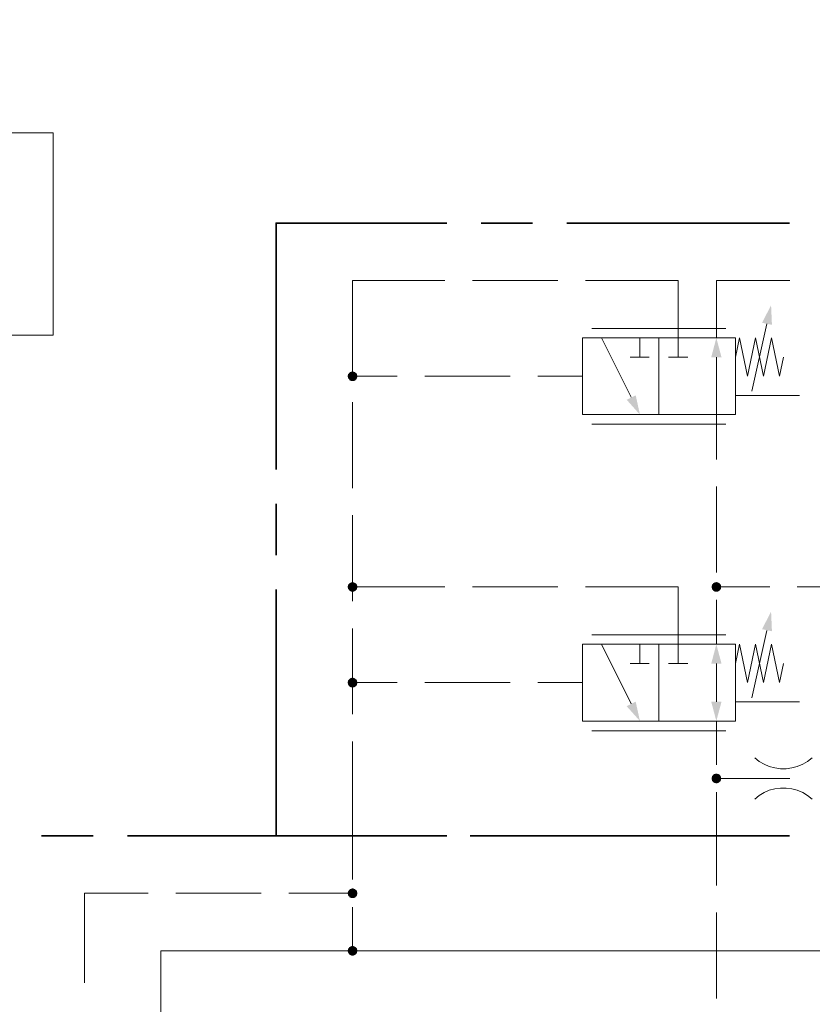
# Model space of a CAD drawing. Header units: millimetres. Extents: x 0 to 138, y 0 to 47.
# Tile 43 of 167: x 31.94 to 33.76, y 6.57 to 8.84. Entities that reach past the tile are written whole.
import ezdxf

# ---------------------------------------------------------------- set-up
doc = ezdxf.new("R2010")
doc.units = ezdxf.units.MM
doc.layers.add('PDF_Geomertry', color=7, linetype='Continuous')
doc.layers.add('PDF_Solid Fills', color=7, linetype='Continuous')

msp = doc.modelspace()

# ---------------------------------------------------------------- hatches: boundary and pattern name
at = {"layer": 'PDF_Solid Fills', "transparency": 33554559}
for points in [[(32.7021, 8.0174), (32.691, 8.0187), (32.6918, 8.0201)], [(32.7021, 8.0174), (32.691, 8.0174), (32.691, 8.0187)], [(32.7021, 8.0174), (32.691, 8.016), (32.691, 8.0174)], [(32.7021, 8.0174), (32.6918, 8.0146), (32.691, 8.016)], [(32.7021, 8.0174), (32.6918, 8.0215), (32.6924, 8.0229)], [(32.7021, 8.0174), (32.6918, 8.0201), (32.6918, 8.0215)], [(32.7021, 8.0174), (32.6918, 8.0132), (32.6918, 8.0146)], [(32.7021, 8.0174), (32.6924, 8.0118), (32.6918, 8.0132)], [(32.7021, 8.0174), (32.6924, 8.0229), (32.6938, 8.0235)], [(32.7021, 8.0174), (32.6938, 8.0104), (32.6924, 8.0118)], [(32.7021, 8.0174), (32.6938, 8.0235), (32.6946, 8.0249)], [(32.7021, 8.0174), (32.6946, 8.0096), (32.6938, 8.0104)], [(32.7021, 8.0174), (32.6946, 8.0249), (32.6951, 8.0257)], [(32.7021, 8.0174), (32.6951, 8.0082), (32.6946, 8.0096)], [(32.7021, 8.0174), (32.6951, 8.0257), (32.6965, 8.0271)], [(32.7021, 8.0174), (32.6965, 8.0076), (32.6951, 8.0082)], [(32.7021, 8.0174), (32.6965, 8.0271), (32.6979, 8.0271)], [(32.7021, 8.0174), (32.6979, 8.0068), (32.6965, 8.0076)], [(32.7021, 8.0174), (32.6979, 8.0271), (32.6993, 8.0276)], [(32.7021, 8.0174), (32.6993, 8.0063), (32.6979, 8.0068)], [(32.7021, 8.0174), (32.6993, 8.0276), (32.7007, 8.0276)], [(32.7021, 8.0174), (32.7007, 8.0063), (32.6993, 8.0063)], [(32.7021, 8.0174), (32.7007, 8.0276), (32.7021, 8.0285)], [(32.7021, 8.0174), (32.7021, 8.0063), (32.7007, 8.0063)], [(32.7021, 8.0174), (32.7021, 8.0285), (32.7035, 8.0276)], [(32.7021, 8.0174), (32.7049, 8.0276), (32.7063, 8.0271)], [(32.7021, 8.0174), (32.7035, 8.0276), (32.7049, 8.0276)], [(32.7021, 8.0174), (32.7076, 8.0271), (32.709, 8.0257)], [(32.7021, 8.0174), (32.7063, 8.0271), (32.7076, 8.0271)], [(32.7021, 8.0174), (32.709, 8.0257), (32.7099, 8.0249)], [(32.7021, 8.0174), (32.7099, 8.0249), (32.7113, 8.0235)], [(32.7021, 8.0174), (32.7113, 8.0235), (32.7118, 8.0229)], [(32.7021, 8.0174), (32.7118, 8.0229), (32.7126, 8.0215)], [(32.7021, 8.0174), (32.7126, 8.0215), (32.7126, 8.0201)], [(32.7021, 8.0174), (32.7126, 8.0201), (32.7132, 8.0187)], [(32.7021, 8.0174), (32.7132, 8.0187), (32.7132, 8.0174)], [(32.7021, 8.0174), (32.7035, 8.0063), (32.7021, 8.0063)], [(32.7021, 8.0174), (32.7049, 8.0063), (32.7035, 8.0063)], [(32.7021, 8.0174), (32.7063, 8.0068), (32.7049, 8.0063)], [(32.7021, 8.0174), (32.7076, 8.0076), (32.7063, 8.0068)], [(32.7021, 8.0174), (32.709, 8.0082), (32.7076, 8.0076)], [(32.7021, 8.0174), (32.7099, 8.0096), (32.709, 8.0082)], [(32.7021, 8.0174), (32.7113, 8.0104), (32.7099, 8.0096)], [(32.7021, 8.0174), (32.7118, 8.0118), (32.7113, 8.0104)], [(32.7021, 8.0174), (32.7126, 8.0132), (32.7118, 8.0118)], [(32.7021, 8.0174), (32.7126, 8.0146), (32.7126, 8.0132)], [(32.7021, 8.0174), (32.7132, 8.016), (32.7126, 8.0146)], [(32.7021, 8.0174), (32.7132, 8.0174), (32.7132, 8.016)], [(32.7021, 7.5332), (32.691, 7.5346), (32.6918, 7.536)], [(32.7021, 7.5332), (32.6918, 7.5374), (32.6924, 7.5387)], [(32.7021, 7.5332), (32.6918, 7.536), (32.6918, 7.5374)], [(32.7021, 7.5332), (32.6924, 7.5387), (32.6938, 7.5396)], [(32.7021, 7.5332), (32.6938, 7.5396), (32.6946, 7.541)], [(32.7021, 7.5332), (32.6946, 7.541), (32.6951, 7.5415)], [(32.7021, 7.5332), (32.6951, 7.5415), (32.6965, 7.5424)], [(32.7021, 7.5332), (32.6965, 7.5424), (32.6979, 7.5429)], [(32.7021, 7.5332), (32.6979, 7.5429), (32.6993, 7.5438)], [(32.7021, 7.5332), (32.6993, 7.5438), (32.7007, 7.5438)], [(32.7021, 7.5332), (32.7007, 7.5438), (32.7021, 7.5443)], [(32.7021, 7.5332), (32.7021, 7.5443), (32.7035, 7.5438)], [(32.7021, 7.5332), (32.7049, 7.5438), (32.7063, 7.5429)], [(32.7021, 7.5332), (32.7035, 7.5438), (32.7049, 7.5438)], [(32.7021, 7.5332), (32.7063, 7.5429), (32.7076, 7.5424)], [(32.7021, 7.5332), (32.7076, 7.5424), (32.709, 7.5415)], [(32.7021, 7.5332), (32.709, 7.5415), (32.7099, 7.541)], [(32.7021, 7.5332), (32.7099, 7.541), (32.7113, 7.5396)], [(32.7021, 7.5332), (32.7113, 7.5396), (32.7118, 7.5387)], [(32.7021, 7.5332), (32.7118, 7.5387), (32.7126, 7.5374)], [(32.7021, 7.5332), (32.7126, 7.5374), (32.7126, 7.536)], [(32.7021, 7.5332), (32.7126, 7.536), (32.7132, 7.5346)], [(33.5382, 7.5332), (33.5271, 7.5346), (33.5279, 7.536)], [(33.5382, 7.5332), (33.5279, 7.5374), (33.5285, 7.5387)], [(33.5382, 7.5332), (33.5279, 7.536), (33.5279, 7.5374)], [(33.5382, 7.5332), (33.5285, 7.5387), (33.5299, 7.5396)], [(33.5382, 7.5332), (33.5299, 7.5396), (33.5307, 7.541)], [(33.5382, 7.5332), (33.5307, 7.541), (33.5313, 7.5415)], [(33.5382, 7.5332), (33.5313, 7.5415), (33.5326, 7.5424)], [(33.5382, 7.5332), (33.5326, 7.5424), (33.534, 7.5429)], [(33.5382, 7.5332), (33.534, 7.5429), (33.5354, 7.5438)], [(33.5382, 7.5332), (33.5354, 7.5438), (33.5368, 7.5438)], [(33.5382, 7.5332), (33.5368, 7.5438), (33.5382, 7.5443)], [(33.5382, 7.5332), (33.5382, 7.5443), (33.5396, 7.5438)], [(33.5382, 7.5332), (33.541, 7.5438), (33.5424, 7.5429)], [(33.5382, 7.5332), (33.5396, 7.5438), (33.541, 7.5438)], [(33.5382, 7.5332), (33.5424, 7.5429), (33.5437, 7.5424)], [(33.5382, 7.5332), (33.5437, 7.5424), (33.5451, 7.5415)], [(33.5382, 7.5332), (33.5451, 7.5415), (33.546, 7.541)], [(33.5382, 7.5332), (33.546, 7.541), (33.5474, 7.5396)], [(33.5382, 7.5332), (33.5474, 7.5396), (33.5479, 7.5387)], [(33.5382, 7.5332), (33.5479, 7.5387), (33.5487, 7.5374)], [(33.5382, 7.5332), (33.5487, 7.5374), (33.5487, 7.536)], [(33.5382, 7.5332), (33.5487, 7.536), (33.5493, 7.5346)], [(32.7021, 7.5332), (32.691, 7.5332), (32.691, 7.5346)], [(32.7021, 7.5332), (32.691, 7.5318), (32.691, 7.5332)], [(32.7021, 7.5332), (32.6918, 7.5304), (32.691, 7.5318)], [(32.7021, 7.5332), (32.6918, 7.529), (32.6918, 7.5304)], [(32.7021, 7.5332), (32.6924, 7.5276), (32.6918, 7.529)], [(32.7021, 7.5332), (32.6938, 7.5263), (32.6924, 7.5276)], [(32.7021, 7.5332), (32.6946, 7.5257), (32.6938, 7.5263)], [(32.7021, 7.5332), (32.6951, 7.5243), (32.6946, 7.5257)], [(32.7021, 7.5332), (32.6965, 7.5235), (32.6951, 7.5243)], [(32.7021, 7.5332), (32.6979, 7.5229), (32.6965, 7.5235)], [(32.7021, 7.5332), (32.6993, 7.5221), (32.6979, 7.5229)], [(32.7021, 7.5332), (32.7007, 7.5221), (32.6993, 7.5221)], [(32.7021, 7.5332), (32.7021, 7.5221), (32.7007, 7.5221)], [(32.7021, 7.5332), (32.7132, 7.5346), (32.7132, 7.5332)], [(32.7021, 7.5332), (32.7035, 7.5221), (32.7021, 7.5221)], [(32.7021, 7.5332), (32.7049, 7.5221), (32.7035, 7.5221)], [(32.7021, 7.5332), (32.7063, 7.5229), (32.7049, 7.5221)], [(32.7021, 7.5332), (32.7076, 7.5235), (32.7063, 7.5229)], [(32.7021, 7.5332), (32.709, 7.5243), (32.7076, 7.5235)], [(32.7021, 7.5332), (32.7099, 7.5257), (32.709, 7.5243)], [(32.7021, 7.5332), (32.7113, 7.5263), (32.7099, 7.5257)], [(32.7021, 7.5332), (32.7118, 7.5276), (32.7113, 7.5263)], [(32.7021, 7.5332), (32.7126, 7.529), (32.7118, 7.5276)], [(32.7021, 7.5332), (32.7126, 7.5304), (32.7126, 7.529)], [(32.7021, 7.5332), (32.7132, 7.5318), (32.7126, 7.5304)], [(32.7021, 7.5332), (32.7132, 7.5332), (32.7132, 7.5318)], [(33.5382, 7.5332), (33.5271, 7.5332), (33.5271, 7.5346)], [(33.5382, 7.5332), (33.5271, 7.5318), (33.5271, 7.5332)], [(33.5382, 7.5332), (33.5279, 7.5304), (33.5271, 7.5318)], [(33.5382, 7.5332), (33.5279, 7.529), (33.5279, 7.5304)], [(33.5382, 7.5332), (33.5285, 7.5276), (33.5279, 7.529)], [(33.5382, 7.5332), (33.5299, 7.5263), (33.5285, 7.5276)], [(33.5382, 7.5332), (33.5307, 7.5257), (33.5299, 7.5263)], [(33.5382, 7.5332), (33.5313, 7.5243), (33.5307, 7.5257)], [(33.5382, 7.5332), (33.5326, 7.5235), (33.5313, 7.5243)], [(33.5382, 7.5332), (33.534, 7.5229), (33.5326, 7.5235)], [(33.5382, 7.5332), (33.5354, 7.5221), (33.534, 7.5229)], [(33.5382, 7.5332), (33.5368, 7.5221), (33.5354, 7.5221)], [(33.5382, 7.5332), (33.5382, 7.5221), (33.5368, 7.5221)], [(33.5382, 7.5332), (33.5493, 7.5346), (33.5493, 7.5332)], [(33.5382, 7.5332), (33.5396, 7.5221), (33.5382, 7.5221)], [(33.5382, 7.5332), (33.541, 7.5221), (33.5396, 7.5221)], [(33.5382, 7.5332), (33.5424, 7.5229), (33.541, 7.5221)], [(33.5382, 7.5332), (33.5437, 7.5235), (33.5424, 7.5229)], [(33.5382, 7.5332), (33.5451, 7.5243), (33.5437, 7.5235)], [(33.5382, 7.5332), (33.546, 7.5257), (33.5451, 7.5243)], [(33.5382, 7.5332), (33.5474, 7.5263), (33.546, 7.5257)], [(33.5382, 7.5332), (33.5479, 7.5276), (33.5474, 7.5263)], [(33.5382, 7.5332), (33.5487, 7.529), (33.5479, 7.5276)], [(33.5382, 7.5332), (33.5487, 7.5304), (33.5487, 7.529)], [(33.5382, 7.5332), (33.5493, 7.5318), (33.5487, 7.5304)], [(33.5382, 7.5332), (33.5493, 7.5332), (33.5493, 7.5318)], [(32.7021, 7.3132), (32.691, 7.3146), (32.6918, 7.316)], [(32.7021, 7.3132), (32.691, 7.3132), (32.691, 7.3146)], [(32.7021, 7.3132), (32.691, 7.3118), (32.691, 7.3132)], [(32.7021, 7.3132), (32.6918, 7.3104), (32.691, 7.3118)], [(32.7021, 7.3132), (32.6918, 7.3174), (32.6924, 7.3188)], [(32.7021, 7.3132), (32.6918, 7.316), (32.6918, 7.3174)], [(32.7021, 7.3132), (32.6918, 7.309), (32.6918, 7.3104)], [(32.7021, 7.3132), (32.6924, 7.3076), (32.6918, 7.309)], [(32.7021, 7.3132), (32.6924, 7.3188), (32.6938, 7.3201)], [(32.7021, 7.3132), (32.6938, 7.3063), (32.6924, 7.3076)], [(32.7021, 7.3132), (32.6938, 7.3201), (32.6946, 7.3207)], [(32.7021, 7.3132), (32.6946, 7.3054), (32.6938, 7.3063)], [(32.7021, 7.3132), (32.6946, 7.3207), (32.6951, 7.3215)], [(32.7021, 7.3132), (32.6951, 7.304), (32.6946, 7.3054)], [(32.7021, 7.3132), (32.6951, 7.3215), (32.6965, 7.3229)], [(32.7021, 7.3132), (32.6965, 7.3035), (32.6951, 7.304)], [(32.7021, 7.3132), (32.6965, 7.3229), (32.6979, 7.3235)], [(32.7021, 7.3132), (32.6979, 7.3026), (32.6965, 7.3035)], [(32.7021, 7.3132), (32.6979, 7.3235), (32.6993, 7.3235)], [(32.7021, 7.3132), (32.6993, 7.3026), (32.6979, 7.3026)], [(32.7021, 7.3132), (32.6993, 7.3235), (32.7007, 7.3243)], [(32.7021, 7.3132), (32.7007, 7.3021), (32.6993, 7.3026)], [(32.7021, 7.3132), (32.7007, 7.3243), (32.7021, 7.3243)], [(32.7021, 7.3132), (32.7021, 7.3021), (32.7007, 7.3021)], [(32.7021, 7.3132), (32.7035, 7.3243), (32.7049, 7.3235)], [(32.7021, 7.3132), (32.7021, 7.3243), (32.7035, 7.3243)], [(32.7021, 7.3132), (32.7063, 7.3235), (32.7076, 7.3229)], [(32.7021, 7.3132), (32.7049, 7.3235), (32.7063, 7.3235)], [(32.7021, 7.3132), (32.7076, 7.3229), (32.709, 7.3215)], [(32.7021, 7.3132), (32.709, 7.3215), (32.7099, 7.3207)], [(32.7021, 7.3132), (32.7099, 7.3207), (32.7113, 7.3201)], [(32.7021, 7.3132), (32.7113, 7.3201), (32.7118, 7.3188)], [(32.7021, 7.3132), (32.7118, 7.3188), (32.7126, 7.3174)], [(32.7021, 7.3132), (32.7126, 7.3174), (32.7126, 7.316)], [(32.7021, 7.3132), (32.7126, 7.316), (32.7132, 7.3146)], [(32.7021, 7.3132), (32.7132, 7.3146), (32.7132, 7.3132)], [(32.7021, 7.3132), (32.7035, 7.3021), (32.7021, 7.3021)], [(32.7021, 7.3132), (32.7049, 7.3026), (32.7035, 7.3021)], [(32.7021, 7.3132), (32.7063, 7.3026), (32.7049, 7.3026)], [(32.7021, 7.3132), (32.7076, 7.3035), (32.7063, 7.3026)], [(32.7021, 7.3132), (32.709, 7.304), (32.7076, 7.3035)], [(32.7021, 7.3132), (32.7099, 7.3054), (32.709, 7.304)], [(32.7021, 7.3132), (32.7113, 7.3063), (32.7099, 7.3054)], [(32.7021, 7.3132), (32.7118, 7.3076), (32.7113, 7.3063)], [(32.7021, 7.3132), (32.7126, 7.309), (32.7118, 7.3076)], [(32.7021, 7.3132), (32.7126, 7.3104), (32.7126, 7.309)], [(32.7021, 7.3132), (32.7132, 7.3118), (32.7126, 7.3104)], [(32.7021, 7.3132), (32.7132, 7.3132), (32.7132, 7.3118)], [(33.5382, 7.0929), (33.5271, 7.0943), (33.5279, 7.0957)], [(33.5382, 7.0929), (33.5271, 7.0929), (33.5271, 7.0943)], [(33.5382, 7.0929), (33.5271, 7.0915), (33.5271, 7.0929)], [(33.5382, 7.0929), (33.5279, 7.0901), (33.5271, 7.0915)], [(33.5382, 7.0929), (33.5279, 7.0971), (33.5285, 7.0985)], [(33.5382, 7.0929), (33.5279, 7.0957), (33.5279, 7.0971)], [(33.5382, 7.0929), (33.5279, 7.0888), (33.5279, 7.0901)], [(33.5382, 7.0929), (33.5285, 7.0874), (33.5279, 7.0888)], [(33.5382, 7.0929), (33.5285, 7.0985), (33.5299, 7.0999)], [(33.5382, 7.0929), (33.5299, 7.086), (33.5285, 7.0874)], [(33.5382, 7.0929), (33.5299, 7.0999), (33.5307, 7.1007)], [(33.5382, 7.0929), (33.5307, 7.0854), (33.5299, 7.086)], [(33.5382, 7.0929), (33.5307, 7.1007), (33.5313, 7.1021)], [(33.5382, 7.0929), (33.5313, 7.084), (33.5307, 7.0854)], [(33.5382, 7.0929), (33.5313, 7.1021), (33.5326, 7.1026)], [(33.5382, 7.0929), (33.5326, 7.0832), (33.5313, 7.084)], [(33.5382, 7.0929), (33.5326, 7.1026), (33.534, 7.1035)], [(33.5382, 7.0929), (33.534, 7.0826), (33.5326, 7.0832)], [(33.5382, 7.0929), (33.534, 7.1035), (33.5354, 7.1035)], [(33.5382, 7.0929), (33.5354, 7.0826), (33.534, 7.0826)], [(33.5382, 7.0929), (33.5354, 7.1035), (33.5368, 7.104)], [(33.5382, 7.0929), (33.5368, 7.0818), (33.5354, 7.0826)], [(33.5382, 7.0929), (33.5368, 7.104), (33.5382, 7.104)], [(33.5382, 7.0929), (33.5382, 7.0818), (33.5368, 7.0818)], [(33.5382, 7.0929), (33.5396, 7.104), (33.541, 7.1035)], [(33.5382, 7.0929), (33.5382, 7.104), (33.5396, 7.104)], [(33.5382, 7.0929), (33.5424, 7.1035), (33.5437, 7.1026)], [(33.5382, 7.0929), (33.541, 7.1035), (33.5424, 7.1035)], [(33.5382, 7.0929), (33.5437, 7.1026), (33.5451, 7.1021)], [(33.5382, 7.0929), (33.5451, 7.1021), (33.546, 7.1007)], [(33.5382, 7.0929), (33.546, 7.1007), (33.5474, 7.0999)], [(33.5382, 7.0929), (33.5474, 7.0999), (33.5479, 7.0985)], [(33.5382, 7.0929), (33.5479, 7.0985), (33.5487, 7.0971)], [(33.5382, 7.0929), (33.5487, 7.0971), (33.5487, 7.0957)], [(33.5382, 7.0929), (33.5487, 7.0957), (33.5493, 7.0943)], [(33.5382, 7.0929), (33.5493, 7.0943), (33.5493, 7.0929)], [(33.5382, 7.0929), (33.5396, 7.0818), (33.5382, 7.0818)], [(33.5382, 7.0929), (33.541, 7.0826), (33.5396, 7.0818)], [(33.5382, 7.0929), (33.5424, 7.0826), (33.541, 7.0826)], [(33.5382, 7.0929), (33.5437, 7.0832), (33.5424, 7.0826)], [(33.5382, 7.0929), (33.5451, 7.084), (33.5437, 7.0832)], [(33.5382, 7.0929), (33.546, 7.0854), (33.5451, 7.084)], [(33.5382, 7.0929), (33.5474, 7.086), (33.546, 7.0854)], [(33.5382, 7.0929), (33.5479, 7.0874), (33.5474, 7.086)], [(33.5382, 7.0929), (33.5487, 7.0888), (33.5479, 7.0874)], [(33.5382, 7.0929), (33.5487, 7.0901), (33.5487, 7.0888)], [(33.5382, 7.0929), (33.5493, 7.0915), (33.5487, 7.0901)], [(33.5382, 7.0929), (33.5493, 7.0929), (33.5493, 7.0915)], [(32.7021, 6.829), (32.6918, 6.8332), (32.6924, 6.8346)], [(32.7021, 6.829), (32.6924, 6.8346), (32.6938, 6.8354)], [(32.7021, 6.829), (32.6938, 6.8354), (32.6946, 6.8368)], [(32.7021, 6.829), (32.6946, 6.8368), (32.6951, 6.8374)], [(32.7021, 6.829), (32.6951, 6.8374), (32.6965, 6.8388)], [(32.7021, 6.829), (32.6965, 6.8388), (32.6979, 6.8388)], [(32.7021, 6.829), (32.6979, 6.8388), (32.6993, 6.8396)], [(32.7021, 6.829), (32.6993, 6.8396), (32.7007, 6.8401)], [(32.7021, 6.829), (32.7007, 6.8401), (32.7021, 6.8401)], [(32.7021, 6.829), (32.7035, 6.8401), (32.7049, 6.8396)], [(32.7021, 6.829), (32.7021, 6.8401), (32.7035, 6.8401)], [(32.7021, 6.829), (32.7049, 6.8396), (32.7063, 6.8388)], [(32.7021, 6.829), (32.7076, 6.8388), (32.709, 6.8374)], [(32.7021, 6.829), (32.7063, 6.8388), (32.7076, 6.8388)], [(32.7021, 6.829), (32.709, 6.8374), (32.7099, 6.8368)], [(32.7021, 6.829), (32.7099, 6.8368), (32.7113, 6.8354)], [(32.7021, 6.829), (32.7113, 6.8354), (32.7118, 6.8346)], [(32.7021, 6.829), (32.7118, 6.8346), (32.7126, 6.8332)], [(32.7021, 6.829), (32.691, 6.8304), (32.6918, 6.8318)], [(32.7021, 6.829), (32.691, 6.829), (32.691, 6.8304)], [(32.7021, 6.829), (32.691, 6.8276), (32.691, 6.829)], [(32.7021, 6.829), (32.6918, 6.8263), (32.691, 6.8276)], [(32.7021, 6.829), (32.6918, 6.8318), (32.6918, 6.8332)], [(32.7021, 6.829), (32.6918, 6.8249), (32.6918, 6.8263)], [(32.7021, 6.829), (32.6924, 6.8235), (32.6918, 6.8249)], [(32.7021, 6.829), (32.6938, 6.8221), (32.6924, 6.8235)], [(32.7021, 6.829), (32.6946, 6.8215), (32.6938, 6.8221)], [(32.7021, 6.829), (32.6951, 6.8201), (32.6946, 6.8215)], [(32.7021, 6.829), (32.6965, 6.8193), (32.6951, 6.8201)], [(32.7021, 6.829), (32.6979, 6.8188), (32.6965, 6.8193)], [(32.7021, 6.829), (32.6993, 6.8179), (32.6979, 6.8188)], [(32.7021, 6.829), (32.7007, 6.8179), (32.6993, 6.8179)], [(32.7021, 6.829), (32.7021, 6.8179), (32.7007, 6.8179)], [(32.7021, 6.829), (32.7126, 6.8332), (32.7126, 6.8318)], [(32.7021, 6.829), (32.7126, 6.8318), (32.7132, 6.8304)], [(32.7021, 6.829), (32.7132, 6.8304), (32.7132, 6.829)], [(32.7021, 6.829), (32.7035, 6.8179), (32.7021, 6.8179)], [(32.7021, 6.829), (32.7049, 6.8179), (32.7035, 6.8179)], [(32.7021, 6.829), (32.7063, 6.8188), (32.7049, 6.8179)], [(32.7021, 6.829), (32.7076, 6.8193), (32.7063, 6.8188)], [(32.7021, 6.829), (32.709, 6.8201), (32.7076, 6.8193)], [(32.7021, 6.829), (32.7099, 6.8215), (32.709, 6.8201)], [(32.7021, 6.829), (32.7113, 6.8221), (32.7099, 6.8215)], [(32.7021, 6.829), (32.7118, 6.8235), (32.7113, 6.8221)], [(32.7021, 6.829), (32.7126, 6.8249), (32.7118, 6.8235)], [(32.7021, 6.829), (32.7126, 6.8263), (32.7126, 6.8249)], [(32.7021, 6.829), (32.7132, 6.8276), (32.7126, 6.8263)], [(32.7021, 6.829), (32.7132, 6.829), (32.7132, 6.8276)], [(32.7021, 6.6971), (32.691, 6.6985), (32.6918, 6.6999)], [(32.7021, 6.6971), (32.691, 6.6971), (32.691, 6.6985)], [(32.7021, 6.6971), (32.6918, 6.7013), (32.6924, 6.7026)], [(32.7021, 6.6971), (32.6918, 6.6999), (32.6918, 6.7013)], [(32.7021, 6.6971), (32.6924, 6.7026), (32.6938, 6.7035)], [(32.7021, 6.6971), (32.6938, 6.7035), (32.6946, 6.7049)], [(32.7021, 6.6971), (32.6946, 6.7049), (32.6951, 6.7054)], [(32.7021, 6.6971), (32.6951, 6.7054), (32.6965, 6.7062)], [(32.7021, 6.6971), (32.6965, 6.7062), (32.6979, 6.7068)], [(32.7021, 6.6971), (32.6979, 6.7068), (32.6993, 6.7076)], [(32.7021, 6.6971), (32.6993, 6.7076), (32.7007, 6.7076)], [(32.7021, 6.6971), (32.7007, 6.7076), (32.7021, 6.7082)], [(32.7021, 6.6971), (32.7021, 6.7082), (32.7035, 6.7076)], [(32.7021, 6.6971), (32.7049, 6.7076), (32.7063, 6.7068)], [(32.7021, 6.6971), (32.7035, 6.7076), (32.7049, 6.7076)], [(32.7021, 6.6971), (32.7063, 6.7068), (32.7076, 6.7062)], [(32.7021, 6.6971), (32.7076, 6.7062), (32.709, 6.7054)], [(32.7021, 6.6971), (32.709, 6.7054), (32.7099, 6.7049)], [(32.7021, 6.6971), (32.7099, 6.7049), (32.7113, 6.7035)], [(32.7021, 6.6971), (32.7113, 6.7035), (32.7118, 6.7026)], [(32.7021, 6.6971), (32.7118, 6.7026), (32.7126, 6.7013)], [(32.7021, 6.6971), (32.7126, 6.7013), (32.7126, 6.6999)], [(32.7021, 6.6971), (32.7126, 6.6999), (32.7132, 6.6985)], [(32.7021, 6.6971), (32.7132, 6.6985), (32.7132, 6.6971)], [(32.7021, 6.6971), (32.691, 6.6957), (32.691, 6.6971)], [(32.7021, 6.6971), (32.6918, 6.6943), (32.691, 6.6957)], [(32.7021, 6.6971), (32.6918, 6.6929), (32.6918, 6.6943)], [(32.7021, 6.6971), (32.6924, 6.6915), (32.6918, 6.6929)], [(32.7021, 6.6971), (32.6938, 6.6901), (32.6924, 6.6915)], [(32.7021, 6.6971), (32.6946, 6.6887), (32.6938, 6.6901)], [(32.7021, 6.6971), (32.6951, 6.6882), (32.6946, 6.6887)], [(32.7021, 6.6971), (32.6965, 6.6874), (32.6951, 6.6882)], [(32.7021, 6.6971), (32.6979, 6.6868), (32.6965, 6.6874)], [(32.7021, 6.6971), (32.6993, 6.686), (32.6979, 6.6868)], [(32.7021, 6.6971), (32.7007, 6.686), (32.6993, 6.686)], [(32.7021, 6.6971), (32.7021, 6.686), (32.7007, 6.686)], [(32.7021, 6.6971), (32.7035, 6.686), (32.7021, 6.686)], [(32.7021, 6.6971), (32.7049, 6.686), (32.7035, 6.686)], [(32.7021, 6.6971), (32.7063, 6.6868), (32.7049, 6.686)], [(32.7021, 6.6971), (32.7076, 6.6874), (32.7063, 6.6868)], [(32.7021, 6.6971), (32.709, 6.6882), (32.7076, 6.6874)], [(32.7021, 6.6971), (32.7099, 6.6887), (32.709, 6.6882)], [(32.7021, 6.6971), (32.7113, 6.6901), (32.7099, 6.6887)], [(32.7021, 6.6971), (32.7118, 6.6915), (32.7113, 6.6901)], [(32.7021, 6.6971), (32.7126, 6.6929), (32.7118, 6.6915)], [(32.7021, 6.6971), (32.7126, 6.6943), (32.7126, 6.6929)], [(32.7021, 6.6971), (32.7132, 6.6957), (32.7126, 6.6943)], [(32.7021, 6.6971), (32.7132, 6.6971), (32.7132, 6.6957)]]:
    msp.add_hatch(color=256, dxfattribs=at).paths.add_polyline_path(points)

# ---------------------------------------------------------------- linework, layer by layer
at = {"layer": 'PDF_Geomertry', "lineweight": 15}
for points in [[(32.966, 9.4063), (32.966, 9.0354), (34.5063, 9.0354), (34.5063, 6.961), (34.5063, 6.6971), (34.3743, 6.6971), (32.834, 6.6971), (32.3063, 6.6971), (32.2618, 6.6971), (32.2618, 6.2568), (32.2618, 6.1688)], [(32.7021, 8.0201), (32.7021, 8.2374), (32.9146, 8.2374)], [(32.9779, 8.2374), (33.1743, 8.2374)], [(33.2376, 8.2374), (33.4501, 8.2374), (33.4501, 8.1054), (33.4501, 8.061)], [(33.7071, 8.2374), (33.5382, 8.2374), (33.5382, 8.1054)], [(33.2521, 8.1271), (33.5604, 8.1271)], [(33.6201, 7.9826), (33.6543, 8.1374)], [(33.2743, 8.1054), (33.3424, 7.9688)], [(33.3626, 8.1054), (33.3626, 8.061)], [(33.5821, 8.061), (33.5918, 8.1054), (33.6099, 8.0174), (33.6279, 8.1054), (33.6465, 8.0174), (33.6646, 8.1054), (33.6835, 8.0174), (33.6924, 8.061)], [(33.384, 8.061), (33.3404, 8.061)], [(33.4724, 8.061), (33.4285, 8.061)], [(33.5382, 7.8263), (33.5382, 7.929), (33.5382, 8.061)], [(32.7021, 8.0174), (32.8049, 8.0174)], [(32.8682, 8.0174), (33.0646, 8.0174)], [(33.1279, 8.0174), (33.2307, 8.0174)], [(33.5821, 7.9729), (33.7293, 7.9729)], [(32.7021, 7.7604), (32.7021, 7.9576)], [(33.5604, 7.9068), (33.2521, 7.9068)], [(33.5382, 7.5665), (33.5382, 7.7638)], [(32.7021, 7.5007), (32.7021, 7.6979)], [(32.9146, 7.5332), (32.7021, 7.5332)], [(33.1743, 7.5332), (32.9779, 7.5332)], [(33.2376, 7.5332), (33.4501, 7.5332), (33.4501, 7.4013), (33.4501, 7.3568)], [(33.6613, 7.5332), (33.5382, 7.5332)], [(33.8465, 7.3443), (33.8465, 7.5332), (33.7237, 7.5332)], [(33.5382, 7.4013), (33.5382, 7.5035)], [(32.7021, 7.241), (32.7021, 7.4374)], [(33.2521, 7.4229), (33.5604, 7.4229)], [(33.6201, 7.2785), (33.6543, 7.4332)], [(33.2743, 7.4013), (33.3424, 7.2646)], [(33.3626, 7.4013), (33.3626, 7.3568)], [(33.5821, 7.3568), (33.5918, 7.4013), (33.6099, 7.3132), (33.6279, 7.4013), (33.6465, 7.3132), (33.6646, 7.4013), (33.6835, 7.3132), (33.6924, 7.3568)], [(33.384, 7.3568), (33.3404, 7.3568)], [(33.4724, 7.3568), (33.4285, 7.3568)], [(33.5382, 7.2693), (33.5382, 7.3132), (33.5382, 7.3568)], [(32.8049, 7.3132), (32.7021, 7.3132)], [(33.0646, 7.3132), (32.8682, 7.3132)], [(33.2307, 7.3132), (33.1279, 7.3132)], [(33.5821, 7.2693), (33.7293, 7.2693)], [(33.5382, 7.2249), (33.5382, 7.1243)], [(33.5604, 7.2026), (33.2521, 7.2026)], [(32.7021, 7.1776), (32.7021, 6.961), (32.7021, 6.8604)], [(33.6265, 7.1401), (33.6368, 7.1318), (33.6479, 7.1257), (33.6599, 7.1201), (33.6729, 7.1174), (33.6854, 7.1151), (33.6987, 7.1151), (33.7118, 7.1174), (33.7243, 7.1201), (33.7368, 7.1257), (33.7479, 7.1318), (33.7585, 7.1401)], [(33.5382, 6.8471), (33.5382, 6.961), (33.5382, 7.0618)], [(33.7585, 7.0457), (33.7479, 7.054), (33.7368, 7.0604), (33.7243, 7.066), (33.7118, 7.0693), (33.6987, 7.0707), (33.6854, 7.0707), (33.6729, 7.0693), (33.6599, 7.066), (33.6479, 7.0604), (33.6368, 7.054), (33.6265, 7.0457)], [(32.2326, 6.829), (32.0863, 6.829), (32.0863, 6.6229)], [(32.4924, 6.829), (32.296, 6.829)], [(32.7021, 6.829), (32.5557, 6.829)], [(32.7021, 6.7971), (32.7021, 6.6971)], [(33.5382, 6.5874), (33.5382, 6.7846)]]:
    msp.add_lwpolyline(points, dxfattribs=at)
for points in [[(32.014, 8.5763), (29.939, 8.5763), (29.939, 8.1118), (32.014, 8.1118), (32.014, 8.5763)], [(33.2307, 7.929), (33.4063, 7.929), (33.4063, 8.1054), (33.2307, 8.1054), (33.2307, 7.929)], [(33.4063, 8.1054), (33.5821, 8.1054), (33.5821, 7.929), (33.4063, 7.929), (33.4063, 8.1054)], [(33.2307, 7.2249), (33.4063, 7.2249), (33.4063, 7.4013), (33.2307, 7.4013), (33.2307, 7.2249)], [(33.4063, 7.4013), (33.5821, 7.4013), (33.5821, 7.2249), (33.4063, 7.2249), (33.4063, 7.4013)], [(33.5382, 7.0929), (33.7071, 7.0929)]]:
    msp.add_lwpolyline(points, close=True, dxfattribs=at)
at = {"layer": 'PDF_Geomertry', "lineweight": 35}
for points in [[(32.9187, 8.3693), (32.5265, 8.3693), (32.5265, 7.8026)], [(33.116, 8.3693), (32.9974, 8.3693)], [(33.7063, 8.3693), (33.1946, 8.3693)], [(32.5265, 7.7243), (32.5265, 7.6063)], [(32.5265, 7.5271), (32.5265, 6.961), (32.9187, 6.961)], [(31.9876, 6.961), (32.1057, 6.961)], [(32.1849, 6.961), (32.6965, 6.961)], [(32.7751, 6.961), (32.8932, 6.961)], [(32.9724, 6.961), (33.484, 6.961)], [(32.9974, 6.961), (33.116, 6.961)], [(33.1946, 6.961), (33.7063, 6.961)], [(33.5626, 6.961), (33.6807, 6.961)]]:
    msp.add_lwpolyline(points, dxfattribs=at)
at = {"layer": 'PDF_Geomertry', "lineweight": 0}
for points in [[(32.6965, 8.0174), (32.6965, 8.0165), (32.6965, 8.016), (32.6974, 8.0151), (32.6974, 8.0146), (32.6979, 8.0138), (32.6979, 8.0132), (32.6987, 8.0132), (32.6993, 8.0124), (32.7001, 8.0118), (32.7007, 8.0118), (32.7015, 8.0118), (32.7021, 8.0118), (32.7029, 8.0118), (32.7035, 8.0118), (32.7043, 8.0118), (32.7049, 8.0124), (32.7057, 8.0132), (32.7063, 8.0132), (32.7063, 8.0138), (32.7071, 8.0146), (32.7071, 8.0151), (32.7076, 8.016), (32.7076, 8.0165), (32.7076, 8.0174), (32.7076, 8.0179), (32.7076, 8.0187), (32.7071, 8.0193), (32.7071, 8.0201), (32.7063, 8.0207), (32.7057, 8.0215), (32.7049, 8.0221), (32.7043, 8.0221), (32.7035, 8.0221), (32.7029, 8.0229), (32.7021, 8.0229), (32.7015, 8.0229), (32.7007, 8.0221), (32.7001, 8.0221), (32.6993, 8.0221), (32.6987, 8.0215), (32.6979, 8.0207), (32.6974, 8.0201), (32.6974, 8.0193), (32.6965, 8.0187), (32.6965, 8.0179), (32.6965, 8.0174)], [(32.6965, 7.5332), (32.6965, 7.5326), (32.6965, 7.5318), (32.6974, 7.5313), (32.6974, 7.5304), (32.6979, 7.5299), (32.6979, 7.529), (32.6987, 7.5285), (32.6993, 7.5285), (32.7001, 7.5276), (32.7007, 7.5276), (32.7015, 7.5276), (32.7021, 7.5276), (32.7029, 7.5276), (32.7035, 7.5276), (32.7043, 7.5276), (32.7049, 7.5285), (32.7057, 7.5285), (32.7063, 7.529), (32.7063, 7.5299), (32.7071, 7.5304), (32.7071, 7.5313), (32.7076, 7.5318), (32.7076, 7.5326), (32.7076, 7.5332), (32.7076, 7.534), (32.7076, 7.5346), (32.7071, 7.5354), (32.7071, 7.536), (32.7063, 7.5368), (32.7057, 7.5374), (32.7049, 7.5382), (32.7043, 7.5382), (32.7035, 7.5382), (32.7029, 7.5387), (32.7021, 7.5387), (32.7015, 7.5387), (32.7007, 7.5382), (32.7001, 7.5382), (32.6993, 7.5382), (32.6987, 7.5374), (32.6979, 7.5368), (32.6974, 7.536), (32.6974, 7.5354), (32.6965, 7.5346), (32.6965, 7.534), (32.6965, 7.5332)], [(33.5326, 7.5332), (33.5326, 7.5326), (33.5326, 7.5318), (33.5335, 7.5313), (33.5335, 7.5304), (33.534, 7.5299), (33.5349, 7.529), (33.5349, 7.5285), (33.5354, 7.5285), (33.5363, 7.5276), (33.5368, 7.5276), (33.5376, 7.5276), (33.5382, 7.5276), (33.539, 7.5276), (33.5396, 7.5276), (33.5404, 7.5276), (33.541, 7.5285), (33.5418, 7.5285), (33.5424, 7.529), (33.5424, 7.5299), (33.5432, 7.5304), (33.5432, 7.5313), (33.5437, 7.5318), (33.5437, 7.5326), (33.5437, 7.5332), (33.5437, 7.534), (33.5437, 7.5346), (33.5432, 7.5354), (33.5432, 7.536), (33.5424, 7.5368), (33.5418, 7.5374), (33.541, 7.5382), (33.5404, 7.5382), (33.5396, 7.5382), (33.539, 7.5387), (33.5382, 7.5387), (33.5376, 7.5387), (33.5368, 7.5382), (33.5363, 7.5382), (33.5354, 7.5382), (33.5349, 7.5374), (33.5349, 7.5368), (33.534, 7.5368), (33.5335, 7.536), (33.5335, 7.5354), (33.5326, 7.5346), (33.5326, 7.534), (33.5326, 7.5332)], [(32.6965, 7.3132), (32.6965, 7.3124), (32.6965, 7.3118), (32.6974, 7.311), (32.6974, 7.3104), (32.6979, 7.3096), (32.6979, 7.309), (32.6987, 7.309), (32.6993, 7.3082), (32.7001, 7.3082), (32.7007, 7.3076), (32.7015, 7.3076), (32.7021, 7.3076), (32.7029, 7.3076), (32.7035, 7.3076), (32.7043, 7.3082), (32.7049, 7.3082), (32.7057, 7.309), (32.7063, 7.309), (32.7063, 7.3096), (32.7071, 7.3104), (32.7071, 7.311), (32.7076, 7.3118), (32.7076, 7.3124), (32.7076, 7.3132), (32.7076, 7.3138), (32.7076, 7.3146), (32.7071, 7.3151), (32.7071, 7.316), (32.7063, 7.3165), (32.7057, 7.3174), (32.7049, 7.3179), (32.7043, 7.3179), (32.7035, 7.3188), (32.7029, 7.3188), (32.7021, 7.3188), (32.7015, 7.3188), (32.7007, 7.3188), (32.7001, 7.3179), (32.6993, 7.3179), (32.6987, 7.3174), (32.6979, 7.3165), (32.6974, 7.316), (32.6974, 7.3151), (32.6965, 7.3146), (32.6965, 7.3138), (32.6965, 7.3132)], [(33.5326, 7.0929), (33.5326, 7.0924), (33.5326, 7.0915), (33.5335, 7.091), (33.5335, 7.0901), (33.534, 7.0896), (33.5349, 7.0888), (33.5354, 7.0882), (33.5363, 7.0882), (33.5368, 7.0874), (33.5376, 7.0874), (33.5382, 7.0874), (33.539, 7.0874), (33.5396, 7.0874), (33.5404, 7.0882), (33.541, 7.0882), (33.5418, 7.0888), (33.5424, 7.0888), (33.5424, 7.0896), (33.5432, 7.0901), (33.5432, 7.091), (33.5437, 7.0915), (33.5437, 7.0924), (33.5437, 7.0929), (33.5437, 7.0938), (33.5437, 7.0943), (33.5432, 7.0951), (33.5432, 7.0957), (33.5424, 7.0965), (33.5424, 7.0971), (33.5418, 7.0971), (33.541, 7.0979), (33.5404, 7.0979), (33.5396, 7.0985), (33.539, 7.0985), (33.5382, 7.0985), (33.5376, 7.0985), (33.5368, 7.0985), (33.5363, 7.0979), (33.5354, 7.0979), (33.5349, 7.0971), (33.534, 7.0965), (33.5335, 7.0957), (33.5335, 7.0951), (33.5326, 7.0943), (33.5326, 7.0938), (33.5326, 7.0929)], [(32.6965, 6.829), (32.6965, 6.8285), (32.6965, 6.8276), (32.6974, 6.8271), (32.6974, 6.8263), (32.6979, 6.8257), (32.6979, 6.8249), (32.6987, 6.8249), (32.6993, 6.8243), (32.7001, 6.8235), (32.7007, 6.8235), (32.7015, 6.8235), (32.7021, 6.8235), (32.7029, 6.8235), (32.7035, 6.8235), (32.7043, 6.8235), (32.7049, 6.8243), (32.7057, 6.8249), (32.7063, 6.8249), (32.7063, 6.8257), (32.7071, 6.8263), (32.7071, 6.8271), (32.7076, 6.8276), (32.7076, 6.8285), (32.7076, 6.829), (32.7076, 6.8299), (32.7076, 6.8304), (32.7071, 6.8312), (32.7071, 6.8318), (32.7063, 6.8326), (32.7057, 6.8332), (32.7049, 6.834), (32.7043, 6.834), (32.7035, 6.834), (32.7029, 6.8346), (32.7021, 6.8346), (32.7015, 6.8346), (32.7007, 6.834), (32.7001, 6.834), (32.6993, 6.834), (32.6987, 6.8332), (32.6979, 6.8326), (32.6974, 6.8318), (32.6974, 6.8312), (32.6965, 6.8304), (32.6965, 6.8299), (32.6965, 6.829)], [(32.6965, 6.6971), (32.6965, 6.6965), (32.6965, 6.6957), (32.6974, 6.6951), (32.6974, 6.6943), (32.6979, 6.6938), (32.6979, 6.6929), (32.6987, 6.6924), (32.6993, 6.6924), (32.7001, 6.6915), (32.7007, 6.6915), (32.7015, 6.6915), (32.7021, 6.6915), (32.7029, 6.6915), (32.7035, 6.6915), (32.7043, 6.6915), (32.7049, 6.6924), (32.7057, 6.6924), (32.7063, 6.6929), (32.7063, 6.6938), (32.7071, 6.6943), (32.7071, 6.6951), (32.7076, 6.6957), (32.7076, 6.6965), (32.7076, 6.6971), (32.7076, 6.6979), (32.7076, 6.6985), (32.7071, 6.6993), (32.7071, 6.6999), (32.7063, 6.7007), (32.7057, 6.7013), (32.7049, 6.7021), (32.7043, 6.7021), (32.7035, 6.7021), (32.7029, 6.7026), (32.7021, 6.7026), (32.7015, 6.7026), (32.7007, 6.7021), (32.7001, 6.7021), (32.6993, 6.7021), (32.6987, 6.7013), (32.6979, 6.7007), (32.6974, 6.6999), (32.6974, 6.6993), (32.6965, 6.6985), (32.6965, 6.6979), (32.6965, 6.6971)]]:
    msp.add_lwpolyline(points, close=True, dxfattribs=at)
at = {"layer": 'PDF_Solid Fills', "transparency": 33554559}
for points in [[(33.6432, 8.1401), (33.666, 8.1354), (33.6432, 8.1401), (33.664, 8.1804)], [(33.5265, 8.061), (33.5501, 8.061), (33.5265, 8.061), (33.5382, 8.1054)], [(33.3529, 7.9735), (33.3321, 7.9632), (33.3529, 7.9735), (33.3626, 7.929)], [(33.6432, 7.436), (33.666, 7.4313), (33.6432, 7.436), (33.664, 7.4762)], [(33.5265, 7.3568), (33.5501, 7.3568), (33.5265, 7.3568), (33.5382, 7.4013)], [(33.3529, 7.2693), (33.3321, 7.259), (33.3529, 7.2693), (33.3626, 7.2249)], [(33.5501, 7.2693), (33.5265, 7.2693), (33.5501, 7.2693), (33.5382, 7.2249)]]:
    msp.add_solid(points, dxfattribs=at)

doc.saveas('drawing.dxf')
